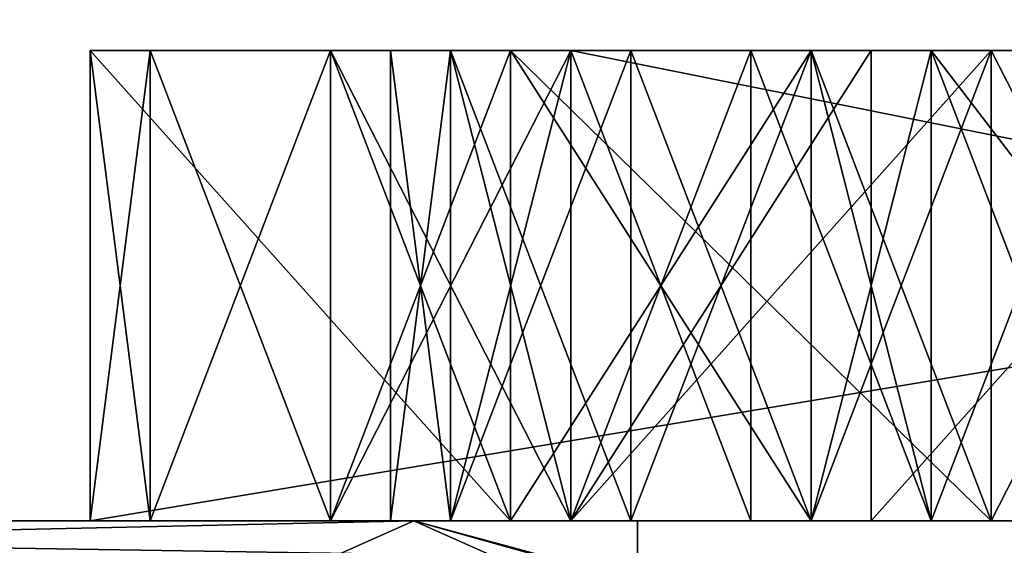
# Model space of a CAD drawing. Header units: millimetres. Extents: x -94 to 254, y 0 to 980.
# Tile 120 of 256: x 14.045 to 15.091, y 865.974 to 866.533. Entities that reach past the tile are written whole.
import ezdxf

# ---------------------------------------------------------------- set-up
doc = ezdxf.new("R2010")
doc.units = ezdxf.units.MM
doc.header["$LTSCALE"] = 65.185185
for name, color, linetype in [('5380', 7, 'CONTINUOUS'), ('5381', 7, 'CONTINUOUS'), ('5383', 7, 'CONTINUOUS'), ('5391', 7, 'CONTINUOUS'), ('5493', 7, 'CONTINUOUS'), ('5494', 7, 'CONTINUOUS'), ('5495', 7, 'CONTINUOUS'), ('5496', 7, 'CONTINUOUS'), ('5497', 7, 'CONTINUOUS'), ('5498', 7, 'CONTINUOUS'), ('5519', 7, 'CONTINUOUS'), ('5520', 7, 'CONTINUOUS'), ('5521', 7, 'CONTINUOUS'), ('5522', 7, 'CONTINUOUS'), ('5523', 7, 'CONTINUOUS'), ('5524', 7, 'CONTINUOUS'), ('5525', 7, 'CONTINUOUS'), ('5526', 7, 'CONTINUOUS'), ('5527', 7, 'CONTINUOUS'), ('5528', 7, 'CONTINUOUS'), ('5529', 7, 'CONTINUOUS'), ('5530', 7, 'CONTINUOUS'), ('5531', 7, 'CONTINUOUS'), ('5550', 7, 'CONTINUOUS'), ('5551', 7, 'CONTINUOUS'), ('5552', 7, 'CONTINUOUS'), ('5553', 7, 'CONTINUOUS'), ('5554', 7, 'CONTINUOUS'), ('5560', 7, 'CONTINUOUS'), ('5561', 7, 'CONTINUOUS'), ('5562', 7, 'CONTINUOUS'), ('5563', 7, 'CONTINUOUS'), ('5564', 7, 'CONTINUOUS'), ('5565', 7, 'CONTINUOUS'), ('5573', 7, 'CONTINUOUS'), ('5574', 7, 'CONTINUOUS'), ('5575', 7, 'CONTINUOUS'), ('5576', 7, 'CONTINUOUS'), ('5577', 7, 'CONTINUOUS'), ('5578', 7, 'CONTINUOUS'), ('5579', 7, 'CONTINUOUS'), ('5580', 7, 'CONTINUOUS'), ('5581', 7, 'CONTINUOUS'), ('5582', 7, 'CONTINUOUS'), ('5583', 7, 'CONTINUOUS'), ('5584', 7, 'CONTINUOUS'), ('5585', 7, 'CONTINUOUS'), ('5586', 7, 'CONTINUOUS'), ('5587', 7, 'CONTINUOUS'), ('5588', 7, 'CONTINUOUS'), ('5589', 7, 'CONTINUOUS'), ('5590', 7, 'CONTINUOUS'), ('5591', 7, 'CONTINUOUS'), ('5592', 7, 'CONTINUOUS'), ('5626', 7, 'CONTINUOUS'), ('5627', 7, 'CONTINUOUS'), ('5628', 7, 'CONTINUOUS'), ('5629', 7, 'CONTINUOUS'), ('5630', 7, 'CONTINUOUS'), ('5631', 7, 'CONTINUOUS'), ('5697', 7, 'CONTINUOUS'), ('5698', 7, 'CONTINUOUS'), ('5707', 7, 'CONTINUOUS'), ('5708', 7, 'CONTINUOUS'), ('5743', 7, 'CONTINUOUS'), ('5757', 7, 'CONTINUOUS'), ('5761', 7, 'CONTINUOUS'), ('5762', 7, 'CONTINUOUS'), ('5764', 7, 'CONTINUOUS'), ('5765', 7, 'CONTINUOUS'), ('5769', 7, 'CONTINUOUS'), ('5771', 7, 'CONTINUOUS'), ('5806', 7, 'CONTINUOUS')]:
    doc.layers.add(name, color=color, linetype=linetype)

msp = doc.modelspace()

# ---------------------------------------------------------------- linework, layer by layer
at = {"layer": '5380', "color": 7, "linetype": 'CONTINUOUS', "true_color": 0xe0f2ff}
for points in [[(32.8307, 867.5, 25), (-0.38, 867.5, 25), (34.3807, 863, 25), (32.8307, 867.5, 25)], [(34.3807, 863, 25), (-0.38, 867.5, 25), (-0.38, 863, 25), (34.3807, 863, 25)]]:
    msp.add_3dface(points, dxfattribs=at)
at = {"layer": '5381', "color": 7, "linetype": 'CONTINUOUS', "true_color": 0xe0f2ff}
for points in [[(-0.38, 867.5, -25), (32.8307, 867.5, -25), (-0.38, 863, -25), (-0.38, 867.5, -25)], [(-0.38, 863, -25), (32.8307, 867.5, -25), (34.3807, 863, -25), (-0.38, 863, -25)]]:
    msp.add_3dface(points, dxfattribs=at)
at = {"layer": '5383', "color": 7, "linetype": 'CONTINUOUS', "true_color": 0xe0f2ff}
msp.add_3dface([(14.4639, 866, 15.9652), (7.5947, 866, 20.2888), (12.2033, 866, 13.7046), (14.4639, 866, 15.9652)], dxfattribs=at)
at = {"layer": '5391', "color": 7, "linetype": 'CONTINUOUS', "true_color": 0xe0f2ff}
for points in [[(7.5947, 866, 20.2888), (14.4639, 866, 15.9652), (12.9859, 865.342, 18.3966), (7.5947, 866, 20.2888)], [(7.5947, 866, -20.2888), (12.9859, 865.342, -18.3966), (14.4639, 866, -15.9652), (7.5947, 866, -20.2888)], [(12.9859, 865.342, 18.3966), (14.4639, 866, 15.9652), (14.7725, 865.9165, 16.2245), (12.9859, 865.342, 18.3966)], [(14.4639, 866, -15.9652), (12.9859, 865.342, -18.3966), (14.7726, 865.9165, -16.2245), (14.4639, 866, -15.9652)]]:
    msp.add_3dface(points, dxfattribs=at)
at = {"layer": '5493', "color": 7, "linetype": 'CONTINUOUS', "true_color": 0xe0f2ff}
for points in [[(17.12, 866.5, -3), (17.12, 866, -3), (14.12, 866, -3), (17.12, 866.5, -3)], [(14.12, 866.5, -3), (17.12, 866.5, -3), (14.12, 866, -3), (14.12, 866.5, -3)]]:
    msp.add_3dface(points, dxfattribs=at)
at = {"layer": '5494', "color": 7, "linetype": 'CONTINUOUS', "true_color": 0xe0f2ff}
for points in [[(14.12, 866.5, -3), (14.12, 866, -3), (14.12, 866.5, -3.375), (14.12, 866.5, -3)], [(14.12, 866.5, -3.375), (14.12, 866, -3), (14.12, 866, -3.375), (14.12, 866.5, -3.375)]]:
    msp.add_3dface(points, dxfattribs=at)
at = {"layer": '5495', "color": 7, "linetype": 'CONTINUOUS', "true_color": 0xe0f2ff}
for points in [[(14.12, 866.5, -3.375), (14.12, 866, -3.375), (14.5668, 866, -3.75), (14.12, 866.5, -3.375)], [(14.5668, 866.5, -3.75), (14.12, 866.5, -3.375), (14.5668, 866, -3.75), (14.5668, 866.5, -3.75)]]:
    msp.add_3dface(points, dxfattribs=at)
at = {"layer": '5496', "color": 7, "linetype": 'CONTINUOUS', "true_color": 0xe0f2ff}
for points in [[(14.5668, 866.5, -3.75), (14.5668, 866, -3.75), (15.0774, 866, -3.75), (14.5668, 866.5, -3.75)], [(15.0774, 866.5, -3.75), (14.5668, 866.5, -3.75), (15.0774, 866, -3.75), (15.0774, 866.5, -3.75)]]:
    msp.add_3dface(points, dxfattribs=at)
at = {"layer": '5497', "color": 7, "linetype": 'CONTINUOUS', "true_color": 0xe0f2ff}
for points in [[(15.0774, 866.5, -3.75), (15.0774, 866, -3.75), (14.6306, 866, -3.375), (15.0774, 866.5, -3.75)], [(14.6306, 866.5, -3.375), (15.0774, 866.5, -3.75), (14.6306, 866, -3.375), (14.6306, 866.5, -3.375)]]:
    msp.add_3dface(points, dxfattribs=at)
at = {"layer": '5498', "color": 7, "linetype": 'CONTINUOUS', "true_color": 0xe0f2ff}
for points in [[(14.6306, 866.5, -3.375), (14.6306, 866, -3.375), (17.12, 866, -3.375), (14.6306, 866.5, -3.375)], [(17.12, 866.5, -3.375), (14.6306, 866.5, -3.375), (17.12, 866, -3.375), (17.12, 866.5, -3.375)]]:
    msp.add_3dface(points, dxfattribs=at)
at = {"layer": '5519', "color": 7, "linetype": 'CONTINUOUS', "true_color": 0xe0f2ff}
for points in [[(15.3328, 866.5, -0.4375), (15.3328, 866, -0.4375), (15.0774, 866.5, -0.3125), (15.3328, 866.5, -0.4375)], [(15.0774, 866.5, -0.3125), (15.3328, 866, -0.4375), (15.0774, 866, -0.3125), (15.0774, 866.5, -0.3125)]]:
    msp.add_3dface(points, dxfattribs=at)
at = {"layer": '5520', "color": 7, "linetype": 'CONTINUOUS', "true_color": 0xe0f2ff}
for points in [[(15.0774, 866.5, -0.3125), (15.0774, 866, -0.3125), (14.886, 866.5, -0.3125), (15.0774, 866.5, -0.3125)], [(14.886, 866.5, -0.3125), (15.0774, 866, -0.3125), (14.886, 866, -0.3125), (14.886, 866.5, -0.3125)]]:
    msp.add_3dface(points, dxfattribs=at)
at = {"layer": '5521', "color": 7, "linetype": 'CONTINUOUS', "true_color": 0xe0f2ff}
for points in [[(14.886, 866.5, -0.3125), (14.886, 866, -0.3125), (14.5668, 866.5, -0.4375), (14.886, 866.5, -0.3125)], [(14.5668, 866.5, -0.4375), (14.886, 866, -0.3125), (14.5668, 866, -0.4375), (14.5668, 866.5, -0.4375)]]:
    msp.add_3dface(points, dxfattribs=at)
at = {"layer": '5522', "color": 7, "linetype": 'CONTINUOUS', "true_color": 0xe0f2ff}
for points in [[(14.5668, 866.5, -0.4375), (14.5668, 866, -0.4375), (14.3753, 866.5, -0.625), (14.5668, 866.5, -0.4375)], [(14.3753, 866.5, -0.625), (14.5668, 866, -0.4375), (14.3753, 866, -0.625), (14.3753, 866.5, -0.625)]]:
    msp.add_3dface(points, dxfattribs=at)
at = {"layer": '5523', "color": 7, "linetype": 'CONTINUOUS', "true_color": 0xe0f2ff}
for points in [[(14.3753, 866.5, -0.625), (14.3753, 866, -0.625), (14.1838, 866.5, -0.9375), (14.3753, 866.5, -0.625)], [(14.1838, 866.5, -0.9375), (14.3753, 866, -0.625), (14.1838, 866, -0.9375), (14.1838, 866.5, -0.9375)]]:
    msp.add_3dface(points, dxfattribs=at)
at = {"layer": '5524', "color": 7, "linetype": 'CONTINUOUS', "true_color": 0xe0f2ff}
for points in [[(14.1838, 866.5, -0.9375), (14.1838, 866, -0.9375), (14.12, 866.5, -1.25), (14.1838, 866.5, -0.9375)], [(14.12, 866.5, -1.25), (14.1838, 866, -0.9375), (14.12, 866, -1.25), (14.12, 866.5, -1.25)]]:
    msp.add_3dface(points, dxfattribs=at)
at = {"layer": '5525', "color": 7, "linetype": 'CONTINUOUS', "true_color": 0xe0f2ff}
for points in [[(14.12, 866.5, -1.25), (14.12, 866, -1.25), (14.12, 866.5, -1.5), (14.12, 866.5, -1.25)], [(14.12, 866.5, -1.5), (14.12, 866, -1.25), (14.12, 866, -1.5), (14.12, 866.5, -1.5)]]:
    msp.add_3dface(points, dxfattribs=at)
at = {"layer": '5526', "color": 7, "linetype": 'CONTINUOUS', "true_color": 0xe0f2ff}
for points in [[(14.12, 866.5, -1.5), (14.12, 866, -1.5), (14.1838, 866.5, -1.8125), (14.12, 866.5, -1.5)], [(14.1838, 866.5, -1.8125), (14.12, 866, -1.5), (14.1838, 866, -1.8125), (14.1838, 866.5, -1.8125)]]:
    msp.add_3dface(points, dxfattribs=at)
at = {"layer": '5527', "color": 7, "linetype": 'CONTINUOUS', "true_color": 0xe0f2ff}
for points in [[(14.1838, 866.5, -1.8125), (14.1838, 866, -1.8125), (14.3753, 866.5, -2.125), (14.1838, 866.5, -1.8125)], [(14.3753, 866.5, -2.125), (14.1838, 866, -1.8125), (14.3753, 866, -2.125), (14.3753, 866.5, -2.125)]]:
    msp.add_3dface(points, dxfattribs=at)
at = {"layer": '5528', "color": 7, "linetype": 'CONTINUOUS', "true_color": 0xe0f2ff}
for points in [[(14.3753, 866.5, -2.125), (14.3753, 866, -2.125), (14.5668, 866.5, -2.3125), (14.3753, 866.5, -2.125)], [(14.5668, 866.5, -2.3125), (14.3753, 866, -2.125), (14.5668, 866, -2.3125), (14.5668, 866.5, -2.3125)]]:
    msp.add_3dface(points, dxfattribs=at)
at = {"layer": '5529', "color": 7, "linetype": 'CONTINUOUS', "true_color": 0xe0f2ff}
for points in [[(14.5668, 866.5, -2.3125), (14.5668, 866, -2.3125), (14.886, 866.5, -2.4375), (14.5668, 866.5, -2.3125)], [(14.886, 866.5, -2.4375), (14.5668, 866, -2.3125), (14.886, 866, -2.4375), (14.886, 866.5, -2.4375)]]:
    msp.add_3dface(points, dxfattribs=at)
at = {"layer": '5530', "color": 7, "linetype": 'CONTINUOUS', "true_color": 0xe0f2ff}
for points in [[(14.886, 866.5, -2.4375), (14.886, 866, -2.4375), (15.0774, 866.5, -2.4375), (14.886, 866.5, -2.4375)], [(15.0774, 866.5, -2.4375), (14.886, 866, -2.4375), (15.0774, 866, -2.4375), (15.0774, 866.5, -2.4375)]]:
    msp.add_3dface(points, dxfattribs=at)
at = {"layer": '5531', "color": 7, "linetype": 'CONTINUOUS', "true_color": 0xe0f2ff}
for points in [[(15.0774, 866.5, -2.4375), (15.0774, 866, -2.4375), (15.3328, 866.5, -2.3125), (15.0774, 866.5, -2.4375)], [(15.3328, 866.5, -2.3125), (15.0774, 866, -2.4375), (15.3328, 866, -2.3125), (15.3328, 866.5, -2.3125)]]:
    msp.add_3dface(points, dxfattribs=at)
at = {"layer": '5550', "color": 7, "linetype": 'CONTINUOUS', "true_color": 0xe0f2ff}
for points in [[(14.4391, 866.5, -1.25), (14.4391, 866, -1.25), (14.503, 866.5, -1), (14.4391, 866.5, -1.25)], [(14.503, 866.5, -1), (14.4391, 866, -1.25), (14.503, 866, -1), (14.503, 866.5, -1)]]:
    msp.add_3dface(points, dxfattribs=at)
at = {"layer": '5551', "color": 7, "linetype": 'CONTINUOUS', "true_color": 0xe0f2ff}
for points in [[(14.503, 866.5, -1), (14.503, 866, -1), (14.6945, 866.5, -0.75), (14.503, 866.5, -1)], [(14.6945, 866.5, -0.75), (14.503, 866, -1), (14.6945, 866, -0.75), (14.6945, 866.5, -0.75)]]:
    msp.add_3dface(points, dxfattribs=at)
at = {"layer": '5552', "color": 7, "linetype": 'CONTINUOUS', "true_color": 0xe0f2ff}
for points in [[(14.6945, 866.5, -0.75), (14.6945, 866, -0.75), (14.886, 866.5, -0.625), (14.6945, 866.5, -0.75)], [(14.886, 866.5, -0.625), (14.6945, 866, -0.75), (14.886, 866, -0.625), (14.886, 866.5, -0.625)]]:
    msp.add_3dface(points, dxfattribs=at)
at = {"layer": '5553', "color": 7, "linetype": 'CONTINUOUS', "true_color": 0xe0f2ff}
for points in [[(14.886, 866.5, -0.625), (14.886, 866, -0.625), (15.0136, 866.5, -0.625), (14.886, 866.5, -0.625)], [(15.0136, 866.5, -0.625), (14.886, 866, -0.625), (15.0136, 866, -0.625), (15.0136, 866.5, -0.625)]]:
    msp.add_3dface(points, dxfattribs=at)
at = {"layer": '5554', "color": 7, "linetype": 'CONTINUOUS', "true_color": 0xe0f2ff}
for points in [[(15.0136, 866.5, -0.625), (15.0136, 866, -0.625), (15.2051, 866.5, -0.75), (15.0136, 866.5, -0.625)], [(15.2051, 866.5, -0.75), (15.0136, 866, -0.625), (15.2051, 866, -0.75), (15.2051, 866.5, -0.75)]]:
    msp.add_3dface(points, dxfattribs=at)
at = {"layer": '5560', "color": 7, "linetype": 'CONTINUOUS', "true_color": 0xe0f2ff}
for points in [[(15.2051, 866.5, -2), (15.2051, 866, -2), (15.0136, 866.5, -2.125), (15.2051, 866.5, -2)], [(15.0136, 866.5, -2.125), (15.2051, 866, -2), (15.0136, 866, -2.125), (15.0136, 866.5, -2.125)]]:
    msp.add_3dface(points, dxfattribs=at)
at = {"layer": '5561', "color": 7, "linetype": 'CONTINUOUS', "true_color": 0xe0f2ff}
for points in [[(15.0136, 866.5, -2.125), (15.0136, 866, -2.125), (14.886, 866.5, -2.125), (15.0136, 866.5, -2.125)], [(14.886, 866.5, -2.125), (15.0136, 866, -2.125), (14.886, 866, -2.125), (14.886, 866.5, -2.125)]]:
    msp.add_3dface(points, dxfattribs=at)
at = {"layer": '5562', "color": 7, "linetype": 'CONTINUOUS', "true_color": 0xe0f2ff}
for points in [[(14.886, 866.5, -2.125), (14.886, 866, -2.125), (14.6945, 866.5, -2), (14.886, 866.5, -2.125)], [(14.6945, 866.5, -2), (14.886, 866, -2.125), (14.6945, 866, -2), (14.6945, 866.5, -2)]]:
    msp.add_3dface(points, dxfattribs=at)
at = {"layer": '5563', "color": 7, "linetype": 'CONTINUOUS', "true_color": 0xe0f2ff}
for points in [[(14.6945, 866.5, -2), (14.6945, 866, -2), (14.503, 866.5, -1.75), (14.6945, 866.5, -2)], [(14.503, 866.5, -1.75), (14.6945, 866, -2), (14.503, 866, -1.75), (14.503, 866.5, -1.75)]]:
    msp.add_3dface(points, dxfattribs=at)
at = {"layer": '5564', "color": 7, "linetype": 'CONTINUOUS', "true_color": 0xe0f2ff}
for points in [[(14.503, 866.5, -1.75), (14.503, 866, -1.75), (14.4391, 866.5, -1.5), (14.503, 866.5, -1.75)], [(14.4391, 866.5, -1.5), (14.503, 866, -1.75), (14.4391, 866, -1.5), (14.4391, 866.5, -1.5)]]:
    msp.add_3dface(points, dxfattribs=at)
at = {"layer": '5565', "color": 7, "linetype": 'CONTINUOUS', "true_color": 0xe0f2ff}
for points in [[(14.4391, 866, -1.25), (14.4391, 866.5, -1.25), (14.4391, 866, -1.5), (14.4391, 866, -1.25)], [(14.4391, 866.5, -1.25), (14.4391, 866.5, -1.5), (14.4391, 866, -1.5), (14.4391, 866.5, -1.25)]]:
    msp.add_3dface(points, dxfattribs=at)
at = {"layer": '5573', "color": 7, "linetype": 'CONTINUOUS', "true_color": 0xe0f2ff}
for points in [[(15.3966, 866.5, 0.5625), (15.3966, 866, 0.5625), (15.0136, 866.5, 0.625), (15.3966, 866.5, 0.5625)], [(15.0136, 866.5, 0.625), (15.3966, 866, 0.5625), (15.0136, 866, 0.625), (15.0136, 866.5, 0.625)]]:
    msp.add_3dface(points, dxfattribs=at)
at = {"layer": '5574', "color": 7, "linetype": 'CONTINUOUS', "true_color": 0xe0f2ff}
for points in [[(15.0136, 866.5, 0.625), (15.0136, 866, 0.625), (14.8221, 866.5, 0.6875), (15.0136, 866.5, 0.625)], [(14.8221, 866.5, 0.6875), (15.0136, 866, 0.625), (14.8221, 866, 0.6875), (14.8221, 866.5, 0.6875)]]:
    msp.add_3dface(points, dxfattribs=at)
at = {"layer": '5575', "color": 7, "linetype": 'CONTINUOUS', "true_color": 0xe0f2ff}
for points in [[(14.8221, 866.5, 0.6875), (14.8221, 866, 0.6875), (14.6306, 866.5, 0.8125), (14.8221, 866.5, 0.6875)], [(14.6306, 866.5, 0.8125), (14.8221, 866, 0.6875), (14.6306, 866, 0.8125), (14.6306, 866.5, 0.8125)]]:
    msp.add_3dface(points, dxfattribs=at)
at = {"layer": '5576', "color": 7, "linetype": 'CONTINUOUS', "true_color": 0xe0f2ff}
for points in [[(14.6306, 866.5, 0.8125), (14.6306, 866, 0.8125), (14.503, 866.5, 1), (14.6306, 866.5, 0.8125)], [(14.503, 866.5, 1), (14.6306, 866, 0.8125), (14.503, 866, 1), (14.503, 866.5, 1)]]:
    msp.add_3dface(points, dxfattribs=at)
at = {"layer": '5577', "color": 7, "linetype": 'CONTINUOUS', "true_color": 0xe0f2ff}
for points in [[(14.503, 866.5, 1), (14.503, 866, 1), (14.4391, 866.5, 1.1875), (14.503, 866.5, 1)], [(14.4391, 866.5, 1.1875), (14.503, 866, 1), (14.4391, 866, 1.1875), (14.4391, 866.5, 1.1875)]]:
    msp.add_3dface(points, dxfattribs=at)
at = {"layer": '5578', "color": 7, "linetype": 'CONTINUOUS', "true_color": 0xe0f2ff}
for points in [[(14.4391, 866.5, 1.1875), (14.4391, 866, 1.1875), (14.4391, 866.5, 1.5625), (14.4391, 866.5, 1.1875)], [(14.4391, 866.5, 1.5625), (14.4391, 866, 1.1875), (14.4391, 866, 1.5625), (14.4391, 866.5, 1.5625)]]:
    msp.add_3dface(points, dxfattribs=at)
at = {"layer": '5579', "color": 7, "linetype": 'CONTINUOUS', "true_color": 0xe0f2ff}
for points in [[(14.4391, 866.5, 1.5625), (14.4391, 866, 1.5625), (14.503, 866.5, 1.75), (14.4391, 866.5, 1.5625)], [(14.503, 866.5, 1.75), (14.4391, 866, 1.5625), (14.503, 866, 1.75), (14.503, 866.5, 1.75)]]:
    msp.add_3dface(points, dxfattribs=at)
at = {"layer": '5580', "color": 7, "linetype": 'CONTINUOUS', "true_color": 0xe0f2ff}
for points in [[(14.503, 866.5, 1.75), (14.503, 866, 1.75), (14.6306, 866.5, 1.9375), (14.503, 866.5, 1.75)], [(14.6306, 866.5, 1.9375), (14.503, 866, 1.75), (14.6306, 866, 1.9375), (14.6306, 866.5, 1.9375)]]:
    msp.add_3dface(points, dxfattribs=at)
at = {"layer": '5581', "color": 7, "linetype": 'CONTINUOUS', "true_color": 0xe0f2ff}
for points in [[(14.6306, 866.5, 1.9375), (14.6306, 866, 1.9375), (14.8221, 866.5, 2.0625), (14.6306, 866.5, 1.9375)], [(14.8221, 866.5, 2.0625), (14.6306, 866, 1.9375), (14.8221, 866, 2.0625), (14.8221, 866.5, 2.0625)]]:
    msp.add_3dface(points, dxfattribs=at)
at = {"layer": '5582', "color": 7, "linetype": 'CONTINUOUS', "true_color": 0xe0f2ff}
for points in [[(14.8221, 866.5, 2.0625), (14.8221, 866, 2.0625), (14.8221, 866.5, 2.375), (14.8221, 866.5, 2.0625)], [(14.8221, 866.5, 2.375), (14.8221, 866, 2.0625), (14.8221, 866, 2.375), (14.8221, 866.5, 2.375)]]:
    msp.add_3dface(points, dxfattribs=at)
at = {"layer": '5583', "color": 7, "linetype": 'CONTINUOUS', "true_color": 0xe0f2ff}
for points in [[(14.8221, 866.5, 2.375), (14.8221, 866, 2.375), (14.6306, 866.5, 2.3125), (14.8221, 866.5, 2.375)], [(14.6306, 866.5, 2.3125), (14.8221, 866, 2.375), (14.6306, 866, 2.3125), (14.6306, 866.5, 2.3125)]]:
    msp.add_3dface(points, dxfattribs=at)
at = {"layer": '5584', "color": 7, "linetype": 'CONTINUOUS', "true_color": 0xe0f2ff}
for points in [[(14.6306, 866.5, 2.3125), (14.6306, 866, 2.3125), (14.3753, 866.5, 2.125), (14.6306, 866.5, 2.3125)], [(14.3753, 866.5, 2.125), (14.6306, 866, 2.3125), (14.3753, 866, 2.125), (14.3753, 866.5, 2.125)]]:
    msp.add_3dface(points, dxfattribs=at)
at = {"layer": '5585', "color": 7, "linetype": 'CONTINUOUS', "true_color": 0xe0f2ff}
for points in [[(14.3753, 866.5, 2.125), (14.3753, 866, 2.125), (14.1838, 866.5, 1.8125), (14.3753, 866.5, 2.125)], [(14.1838, 866.5, 1.8125), (14.3753, 866, 2.125), (14.1838, 866, 1.8125), (14.1838, 866.5, 1.8125)]]:
    msp.add_3dface(points, dxfattribs=at)
at = {"layer": '5586', "color": 7, "linetype": 'CONTINUOUS', "true_color": 0xe0f2ff}
for points in [[(14.1838, 866.5, 1.8125), (14.1838, 866, 1.8125), (14.12, 866.5, 1.5), (14.1838, 866.5, 1.8125)], [(14.12, 866.5, 1.5), (14.1838, 866, 1.8125), (14.12, 866, 1.5), (14.12, 866.5, 1.5)]]:
    msp.add_3dface(points, dxfattribs=at)
at = {"layer": '5587', "color": 7, "linetype": 'CONTINUOUS', "true_color": 0xe0f2ff}
for points in [[(14.12, 866.5, 1.5), (14.12, 866, 1.5), (14.12, 866.5, 1.25), (14.12, 866.5, 1.5)], [(14.12, 866.5, 1.25), (14.12, 866, 1.5), (14.12, 866, 1.25), (14.12, 866.5, 1.25)]]:
    msp.add_3dface(points, dxfattribs=at)
at = {"layer": '5588', "color": 7, "linetype": 'CONTINUOUS', "true_color": 0xe0f2ff}
for points in [[(14.12, 866.5, 1.25), (14.12, 866, 1.25), (14.1838, 866.5, 0.9375), (14.12, 866.5, 1.25)], [(14.1838, 866.5, 0.9375), (14.12, 866, 1.25), (14.1838, 866, 0.9375), (14.1838, 866.5, 0.9375)]]:
    msp.add_3dface(points, dxfattribs=at)
at = {"layer": '5589', "color": 7, "linetype": 'CONTINUOUS', "true_color": 0xe0f2ff}
for points in [[(14.1838, 866.5, 0.9375), (14.1838, 866, 0.9375), (14.3753, 866.5, 0.625), (14.1838, 866.5, 0.9375)], [(14.3753, 866.5, 0.625), (14.1838, 866, 0.9375), (14.3753, 866, 0.625), (14.3753, 866.5, 0.625)]]:
    msp.add_3dface(points, dxfattribs=at)
at = {"layer": '5590', "color": 7, "linetype": 'CONTINUOUS', "true_color": 0xe0f2ff}
for points in [[(14.3753, 866.5, 0.625), (14.3753, 866, 0.625), (14.6306, 866.5, 0.4375), (14.3753, 866.5, 0.625)], [(14.6306, 866.5, 0.4375), (14.3753, 866, 0.625), (14.6306, 866, 0.4375), (14.6306, 866.5, 0.4375)]]:
    msp.add_3dface(points, dxfattribs=at)
at = {"layer": '5591', "color": 7, "linetype": 'CONTINUOUS', "true_color": 0xe0f2ff}
for points in [[(14.6306, 866.5, 0.4375), (14.6306, 866, 0.4375), (14.9498, 866.5, 0.3125), (14.6306, 866.5, 0.4375)], [(14.9498, 866.5, 0.3125), (14.6306, 866, 0.4375), (14.9498, 866, 0.3125), (14.9498, 866.5, 0.3125)]]:
    msp.add_3dface(points, dxfattribs=at)
at = {"layer": '5592', "color": 7, "linetype": 'CONTINUOUS', "true_color": 0xe0f2ff}
for points in [[(14.9498, 866.5, 0.3125), (14.9498, 866, 0.3125), (15.3966, 866.5, 0.25), (14.9498, 866.5, 0.3125)], [(15.3966, 866.5, 0.25), (14.9498, 866, 0.3125), (15.3966, 866, 0.25), (15.3966, 866.5, 0.25)]]:
    msp.add_3dface(points, dxfattribs=at)
at = {"layer": '5626', "color": 7, "linetype": 'CONTINUOUS', "true_color": 0xe0f2ff}
for points in [[(17.12, 866.5, 3.75), (17.12, 866, 3.75), (14.12, 866, 3.75), (17.12, 866.5, 3.75)], [(14.12, 866.5, 3.75), (17.12, 866.5, 3.75), (14.12, 866, 3.75), (14.12, 866.5, 3.75)]]:
    msp.add_3dface(points, dxfattribs=at)
at = {"layer": '5627', "color": 7, "linetype": 'CONTINUOUS', "true_color": 0xe0f2ff}
for points in [[(14.12, 866.5, 3.75), (14.12, 866, 3.75), (14.12, 866.5, 3.375), (14.12, 866.5, 3.75)], [(14.12, 866.5, 3.375), (14.12, 866, 3.75), (14.12, 866, 3.375), (14.12, 866.5, 3.375)]]:
    msp.add_3dface(points, dxfattribs=at)
at = {"layer": '5628', "color": 7, "linetype": 'CONTINUOUS', "true_color": 0xe0f2ff}
for points in [[(14.12, 866.5, 3.375), (14.12, 866, 3.375), (14.5668, 866, 3), (14.12, 866.5, 3.375)], [(14.5668, 866.5, 3), (14.12, 866.5, 3.375), (14.5668, 866, 3), (14.5668, 866.5, 3)]]:
    msp.add_3dface(points, dxfattribs=at)
at = {"layer": '5629', "color": 7, "linetype": 'CONTINUOUS', "true_color": 0xe0f2ff}
for points in [[(14.5668, 866.5, 3), (14.5668, 866, 3), (15.0774, 866, 3), (14.5668, 866.5, 3)], [(15.0774, 866.5, 3), (14.5668, 866.5, 3), (15.0774, 866, 3), (15.0774, 866.5, 3)]]:
    msp.add_3dface(points, dxfattribs=at)
at = {"layer": '5630', "color": 7, "linetype": 'CONTINUOUS', "true_color": 0xe0f2ff}
for points in [[(15.0774, 866.5, 3), (15.0774, 866, 3), (14.6306, 866, 3.375), (15.0774, 866.5, 3)], [(14.6306, 866.5, 3.375), (15.0774, 866.5, 3), (14.6306, 866, 3.375), (14.6306, 866.5, 3.375)]]:
    msp.add_3dface(points, dxfattribs=at)
at = {"layer": '5631', "color": 7, "linetype": 'CONTINUOUS', "true_color": 0xe0f2ff}
for points in [[(14.6306, 866.5, 3.375), (14.6306, 866, 3.375), (17.12, 866, 3.375), (14.6306, 866.5, 3.375)], [(17.12, 866.5, 3.375), (14.6306, 866.5, 3.375), (17.12, 866, 3.375), (17.12, 866.5, 3.375)]]:
    msp.add_3dface(points, dxfattribs=at)
at = {"layer": '5697', "color": 7, "linetype": 'CONTINUOUS', "true_color": 0xe0f2ff}
for points in [[(12.2033, 866, -13.7046), (14.4639, 866, -15.9652), (14.5992, 865.9619, -15.8299), (12.2033, 866, -13.7046)], [(12.569, 865.9581, -13.787), (12.2033, 866, -13.7046), (14.5992, 865.9619, -15.8299), (12.569, 865.9581, -13.787)]]:
    msp.add_3dface(points, dxfattribs=at)
at = {"layer": '5698', "color": 7, "linetype": 'CONTINUOUS', "true_color": 0xe0f2ff}
msp.add_3dface([(14.4639, 866, -15.9652), (14.7726, 865.9165, -16.2245), (14.5992, 865.9619, -15.8299), (14.4639, 866, -15.9652)], dxfattribs=at)
at = {"layer": '5707', "color": 7, "linetype": 'CONTINUOUS', "true_color": 0xe0f2ff}
for points in [[(14.7725, 865.9165, 16.2245), (14.4639, 866, 15.9652), (14.8952, 865.8078, 15.8319), (14.7725, 865.9165, 16.2245)], [(14.8952, 865.8078, 15.8319), (14.4639, 866, 15.9652), (14.5992, 865.9619, 15.8299), (14.8952, 865.8078, 15.8319)]]:
    msp.add_3dface(points, dxfattribs=at)
at = {"layer": '5708', "color": 7, "linetype": 'CONTINUOUS', "true_color": 0xe0f2ff}
for points in [[(14.4639, 866, 15.9652), (12.2033, 866, 13.7046), (12.569, 865.9581, 13.787), (14.4639, 866, 15.9652)], [(14.5992, 865.9619, 15.8299), (14.4639, 866, 15.9652), (12.569, 865.9581, 13.787), (14.5992, 865.9619, 15.8299)]]:
    msp.add_3dface(points, dxfattribs=at)
at = {"layer": '5743', "color": 7, "linetype": 'CONTINUOUS', "true_color": 0xe0f2ff}
for points in [[(14.7015, 865.5, 9.5459), (12.5608, 865.5381, 8.8417), (13.6641, 866, 8.9228), (14.7015, 865.5, 9.5459)], [(14.7015, 866, 9.5459), (14.7015, 865.5, 9.5459), (13.6641, 866, 8.9228), (14.7015, 866, 9.5459)], [(15.3246, 866, 10.5833), (15.407, 865.9581, 10.949), (14.7015, 865.5, 9.5459), (15.3246, 866, 10.5833)], [(15.3246, 866, 10.5833), (14.7015, 865.5, 9.5459), (14.7015, 866, 9.5459), (15.3246, 866, 10.5833)]]:
    msp.add_3dface(points, dxfattribs=at)
at = {"layer": '5757', "color": 7, "linetype": 'CONTINUOUS', "true_color": 0xe0f2ff}
for points in [[(10.3829, 866, -5.6416), (17.12, 866, -3.375), (10.5097, 866, -5.077), (10.3829, 866, -5.6416)], [(17.12, 866, -3.375), (10.3829, 866, -5.6416), (13.6641, 866, -8.9228), (17.12, 866, -3.375)], [(10.3829, 866, 5.6416), (10.5097, 866, 5.077), (14.7015, 866, 9.5459), (10.3829, 866, 5.6416)], [(10.3829, 866, 5.6416), (14.7015, 866, 9.5459), (13.6641, 866, 8.9228), (10.3829, 866, 5.6416)], [(17.12, 866, -3.375), (15.0774, 866, -3.75), (10.5097, 866, -5.077), (17.12, 866, -3.375)], [(15.0774, 866, -3.75), (10.5522, 866, -4.5), (10.5097, 866, -5.077), (15.0774, 866, -3.75)], [(10.5097, 866, 5.077), (10.5522, 866, 4.5), (14.7015, 866, 9.5459), (10.5097, 866, 5.077)], [(14.12, 866, 3.75), (17.3813, 866, 12.6399), (10.5522, 866, 4.5), (14.12, 866, 3.75)], [(10.5522, 866, 4.5), (17.3813, 866, 12.6399), (14.7015, 866, 9.5459), (10.5522, 866, 4.5)], [(14.12, 866, -3.375), (14.12, 866, -3), (10.5522, 866, -4.5), (14.12, 866, -3.375)], [(14.12, 866, -3), (15.0774, 866, -2.4375), (10.5522, 866, -4.5), (14.12, 866, -3)], [(14.5668, 866, -3.75), (14.12, 866, -3.375), (10.5522, 866, -4.5), (14.5668, 866, -3.75)], [(15.0774, 866, -3.75), (14.5668, 866, -3.75), (10.5522, 866, -4.5), (15.0774, 866, -3.75)], [(14.1838, 866, -0.9375), (14.3753, 866, -0.625), (10.5522, 866, -4.5), (14.1838, 866, -0.9375)], [(14.3753, 866, -0.625), (14.9498, 866, 0.3125), (10.5522, 866, -4.5), (14.3753, 866, -0.625)], [(14.12, 866, -1.25), (14.1838, 866, -0.9375), (10.5522, 866, -4.5), (14.12, 866, -1.25)], [(14.12, 866, -1.5), (14.12, 866, -1.25), (10.5522, 866, -4.5), (14.12, 866, -1.5)], [(14.1838, 866, -1.8125), (14.12, 866, -1.5), (10.5522, 866, -4.5), (14.1838, 866, -1.8125)], [(14.3753, 866, -2.125), (14.1838, 866, -1.8125), (10.5522, 866, -4.5), (14.3753, 866, -2.125)], [(14.5668, 866, -2.3125), (14.3753, 866, -2.125), (10.5522, 866, -4.5), (14.5668, 866, -2.3125)], [(14.886, 866, -2.4375), (14.5668, 866, -2.3125), (10.5522, 866, -4.5), (14.886, 866, -2.4375)], [(15.0774, 866, -2.4375), (14.886, 866, -2.4375), (10.5522, 866, -4.5), (15.0774, 866, -2.4375)], [(14.12, 866, 1.5), (14.1838, 866, 1.8125), (10.5522, 866, -4.5), (14.12, 866, 1.5)], [(14.1838, 866, 1.8125), (14.5668, 866, 3), (10.5522, 866, -4.5), (14.1838, 866, 1.8125)], [(14.12, 866, 1.25), (14.12, 866, 1.5), (10.5522, 866, -4.5), (14.12, 866, 1.25)], [(14.1838, 866, 0.9375), (14.12, 866, 1.25), (10.5522, 866, -4.5), (14.1838, 866, 0.9375)], [(14.3753, 866, 0.625), (14.1838, 866, 0.9375), (10.5522, 866, -4.5), (14.3753, 866, 0.625)], [(14.6306, 866, 0.4375), (14.3753, 866, 0.625), (10.5522, 866, -4.5), (14.6306, 866, 0.4375)], [(14.9498, 866, 0.3125), (14.6306, 866, 0.4375), (10.5522, 866, -4.5), (14.9498, 866, 0.3125)], [(14.12, 866, 3.375), (14.12, 866, 3.75), (10.5522, 866, -4.5), (14.12, 866, 3.375)], [(10.5522, 866, -4.5), (14.12, 866, 3.75), (10.5522, 866, 4.5), (10.5522, 866, -4.5)], [(14.5668, 866, 3), (14.12, 866, 3.375), (10.5522, 866, -4.5), (14.5668, 866, 3)], [(21.4198, 866, 0), (17.12, 866, -3.375), (13.6641, 866, -8.9228), (21.4198, 866, 0)], [(14.7015, 866, -9.5459), (21.4198, 866, 0), (13.6641, 866, -8.9228), (14.7015, 866, -9.5459)], [(17.12, 866, 3.75), (17.3813, 866, 12.6399), (14.12, 866, 3.75), (17.12, 866, 3.75)], [(14.12, 866, -3), (17.12, 866, -3), (16.354, 866, -2.5), (14.12, 866, -3)], [(16.1626, 866, -2.5), (14.12, 866, -3), (16.354, 866, -2.5), (16.1626, 866, -2.5)], [(14.12, 866, -3), (16.1626, 866, -2.5), (15.0774, 866, -2.4375), (14.12, 866, -3)], [(14.1838, 866, 1.8125), (14.3753, 866, 2.125), (14.5668, 866, 3), (14.1838, 866, 1.8125)], [(14.3753, 866, -0.625), (14.5668, 866, -0.4375), (14.9498, 866, 0.3125), (14.3753, 866, -0.625)], [(14.3753, 866, 2.125), (14.6306, 866, 2.3125), (15.0774, 866, 3), (14.3753, 866, 2.125)], [(14.5668, 866, 3), (14.3753, 866, 2.125), (15.0774, 866, 3), (14.5668, 866, 3)], [(15.2051, 866, 1.5625), (15.2689, 866, 1.875), (14.4391, 866, 1.5625), (15.2051, 866, 1.5625)], [(14.4391, 866, 1.5625), (15.2689, 866, 1.875), (14.503, 866, 1.75), (14.4391, 866, 1.5625)], [(15.2051, 866, 1.25), (15.2051, 866, 1.5625), (14.4391, 866, 1.1875), (15.2051, 866, 1.25)], [(14.4391, 866, 1.1875), (15.2051, 866, 1.5625), (14.4391, 866, 1.5625), (14.4391, 866, 1.1875)], [(14.503, 866, 1), (15.2051, 866, 1.25), (14.4391, 866, 1.1875), (14.503, 866, 1)], [(14.503, 866, 1.75), (15.2689, 866, 1.875), (14.6306, 866, 1.9375), (14.503, 866, 1.75)], [(15.2689, 866, 0.9375), (15.2051, 866, 1.25), (14.503, 866, 1), (15.2689, 866, 0.9375)], [(14.6306, 866, 0.8125), (15.2689, 866, 0.9375), (14.503, 866, 1), (14.6306, 866, 0.8125)], [(14.5668, 866, -0.4375), (14.886, 866, -0.3125), (15.8434, 866, 0.25), (14.5668, 866, -0.4375)], [(14.9498, 866, 0.3125), (14.5668, 866, -0.4375), (15.3966, 866, 0.25), (14.9498, 866, 0.3125)], [(15.3966, 866, 0.25), (14.5668, 866, -0.4375), (15.8434, 866, 0.25), (15.3966, 866, 0.25)], [(14.6306, 866, -3.375), (15.0774, 866, -3.75), (17.12, 866, -3.375), (14.6306, 866, -3.375)], [(15.2689, 866, 1.875), (15.4604, 866, 2.1875), (14.6306, 866, 1.9375), (15.2689, 866, 1.875)], [(14.6306, 866, 1.9375), (15.4604, 866, 2.1875), (14.8221, 866, 2.0625), (14.6306, 866, 1.9375)], [(14.8221, 866, 0.6875), (15.2689, 866, 0.9375), (14.6306, 866, 0.8125), (14.8221, 866, 0.6875)], [(14.6306, 866, 2.3125), (14.8221, 866, 2.375), (15.0774, 866, 3), (14.6306, 866, 2.3125)], [(14.6306, 866, 3.375), (15.0774, 866, 3), (17.12, 866, 3.375), (14.6306, 866, 3.375)], [(15.3246, 866, -10.5833), (21.4198, 866, 0), (14.7015, 866, -9.5459), (15.3246, 866, -10.5833)], [(17.3813, 866, 12.6399), (15.3246, 866, 10.5833), (14.7015, 866, 9.5459), (17.3813, 866, 12.6399)], [(15.4604, 866, 2.1875), (15.6519, 866, 2.375), (14.8221, 866, 2.0625), (15.4604, 866, 2.1875)], [(14.8221, 866, 2.0625), (15.6519, 866, 2.375), (14.8221, 866, 2.375), (14.8221, 866, 2.0625)], [(14.8221, 866, 2.375), (15.6519, 866, 2.375), (15.9711, 866, 2.5), (14.8221, 866, 2.375)], [(15.0136, 866, 0.625), (15.2689, 866, 0.9375), (14.8221, 866, 0.6875), (15.0136, 866, 0.625)], [(14.8221, 866, 2.375), (15.9711, 866, 2.5), (15.0774, 866, 3), (14.8221, 866, 2.375)], [(15.0774, 866, -0.3125), (16.1626, 866, -0.25), (14.886, 866, -0.3125), (15.0774, 866, -0.3125)], [(14.886, 866, -0.3125), (16.1626, 866, -0.25), (15.8434, 866, 0.25), (14.886, 866, -0.3125)], [(15.3966, 866, 0.5625), (15.2689, 866, 0.9375), (15.0136, 866, 0.625), (15.3966, 866, 0.5625)], [(16.1626, 866, -2.5), (15.8434, 866, -2.375), (15.0774, 866, -2.4375), (16.1626, 866, -2.5)], [(15.0774, 866, -2.4375), (15.8434, 866, -2.375), (15.3328, 866, -2.3125), (15.0774, 866, -2.4375)], [(15.8434, 866, -0.375), (16.1626, 866, -0.25), (15.0774, 866, -0.3125), (15.8434, 866, -0.375)], [(15.3328, 866, -0.4375), (15.8434, 866, -0.375), (15.0774, 866, -0.3125), (15.3328, 866, -0.4375)], [(15.0774, 866, 3), (15.9711, 866, 2.5), (17.12, 866, 3.375), (15.0774, 866, 3)]]:
    msp.add_3dface(points, dxfattribs=at)
at = {"layer": '5761', "color": 7, "linetype": 'CONTINUOUS', "true_color": 0xe0f2ff}
for points in [[(14.503, 866, -1), (14.4391, 866, -1.25), (15.3966, 866, -1), (14.503, 866, -1)], [(15.3966, 866, -1), (14.4391, 866, -1.25), (15.4604, 866, -1.25), (15.3966, 866, -1)], [(15.4604, 866, -1.25), (14.4391, 866, -1.25), (14.4391, 866, -1.5), (15.4604, 866, -1.25)], [(15.4604, 866, -1.5), (15.4604, 866, -1.25), (14.4391, 866, -1.5), (15.4604, 866, -1.5)], [(14.503, 866, -1.75), (15.4604, 866, -1.5), (14.4391, 866, -1.5), (14.503, 866, -1.75)], [(14.6945, 866, -0.75), (14.503, 866, -1), (15.2051, 866, -0.75), (14.6945, 866, -0.75)], [(15.2051, 866, -0.75), (14.503, 866, -1), (15.3966, 866, -1), (15.2051, 866, -0.75)], [(15.3966, 866, -1.75), (15.4604, 866, -1.5), (14.503, 866, -1.75), (15.3966, 866, -1.75)], [(14.6945, 866, -2), (15.3966, 866, -1.75), (14.503, 866, -1.75), (14.6945, 866, -2)], [(14.886, 866, -0.625), (14.6945, 866, -0.75), (15.0136, 866, -0.625), (14.886, 866, -0.625)], [(15.0136, 866, -0.625), (14.6945, 866, -0.75), (15.2051, 866, -0.75), (15.0136, 866, -0.625)], [(15.2051, 866, -2), (15.3966, 866, -1.75), (14.6945, 866, -2), (15.2051, 866, -2)], [(14.886, 866, -2.125), (15.2051, 866, -2), (14.6945, 866, -2), (14.886, 866, -2.125)], [(15.0136, 866, -2.125), (15.2051, 866, -2), (14.886, 866, -2.125), (15.0136, 866, -2.125)]]:
    msp.add_3dface(points, dxfattribs=at)
at = {"layer": '5762', "color": 7, "linetype": 'CONTINUOUS', "true_color": 0xe0f2ff}
for points in [[(7.5947, 866, -20.2888), (14.4639, 866, -15.9652), (11.1659, 866, -13.0815), (7.5947, 866, -20.2888)], [(14.4639, 866, -15.9652), (12.2033, 866, -13.7046), (11.1659, 866, -13.0815), (14.4639, 866, -15.9652)]]:
    msp.add_3dface(points, dxfattribs=at)
at = {"layer": '5764', "color": 7, "linetype": 'CONTINUOUS', "true_color": 0xe0f2ff}
for points in [[(17.12, 866.5, -3), (14.12, 866.5, -3), (17.12, 866.5, -3.375), (17.12, 866.5, -3)], [(14.12, 866.5, -3), (14.12, 866.5, -3.375), (14.5668, 866.5, -3.75), (14.12, 866.5, -3)], [(14.12, 866.5, -3), (14.5668, 866.5, -3.75), (14.6306, 866.5, -3.375), (14.12, 866.5, -3)], [(14.12, 866.5, -3), (14.6306, 866.5, -3.375), (17.12, 866.5, -3.375), (14.12, 866.5, -3)], [(14.5668, 866.5, -3.75), (15.0774, 866.5, -3.75), (14.6306, 866.5, -3.375), (14.5668, 866.5, -3.75)]]:
    msp.add_3dface(points, dxfattribs=at)
at = {"layer": '5765', "color": 7, "linetype": 'CONTINUOUS', "true_color": 0xe0f2ff}
for points in [[(14.1838, 866.5, -0.9375), (14.12, 866.5, -1.25), (14.1838, 866.5, -1.8125), (14.1838, 866.5, -0.9375)], [(14.12, 866.5, -1.25), (14.12, 866.5, -1.5), (14.1838, 866.5, -1.8125), (14.12, 866.5, -1.25)], [(14.3753, 866.5, -0.625), (14.1838, 866.5, -0.9375), (14.3753, 866.5, -2.125), (14.3753, 866.5, -0.625)], [(14.1838, 866.5, -0.9375), (14.1838, 866.5, -1.8125), (14.3753, 866.5, -2.125), (14.1838, 866.5, -0.9375)], [(14.5668, 866.5, -0.4375), (14.3753, 866.5, -0.625), (14.503, 866.5, -1), (14.5668, 866.5, -0.4375)], [(14.3753, 866.5, -0.625), (14.3753, 866.5, -2.125), (14.4391, 866.5, -1.5), (14.3753, 866.5, -0.625)], [(14.3753, 866.5, -0.625), (14.4391, 866.5, -1.25), (14.503, 866.5, -1), (14.3753, 866.5, -0.625)], [(14.4391, 866.5, -1.25), (14.3753, 866.5, -0.625), (14.4391, 866.5, -1.5), (14.4391, 866.5, -1.25)], [(14.3753, 866.5, -2.125), (14.5668, 866.5, -2.3125), (14.4391, 866.5, -1.5), (14.3753, 866.5, -2.125)], [(14.5668, 866.5, -2.3125), (14.503, 866.5, -1.75), (14.4391, 866.5, -1.5), (14.5668, 866.5, -2.3125)], [(14.5668, 866.5, -0.4375), (14.503, 866.5, -1), (14.6945, 866.5, -0.75), (14.5668, 866.5, -0.4375)], [(14.5668, 866.5, -2.3125), (14.6945, 866.5, -2), (14.503, 866.5, -1.75), (14.5668, 866.5, -2.3125)], [(14.886, 866.5, -0.3125), (14.5668, 866.5, -0.4375), (14.886, 866.5, -0.625), (14.886, 866.5, -0.3125)], [(14.5668, 866.5, -0.4375), (14.6945, 866.5, -0.75), (14.886, 866.5, -0.625), (14.5668, 866.5, -0.4375)], [(14.5668, 866.5, -2.3125), (14.886, 866.5, -2.4375), (14.6945, 866.5, -2), (14.5668, 866.5, -2.3125)], [(14.886, 866.5, -2.4375), (14.886, 866.5, -2.125), (14.6945, 866.5, -2), (14.886, 866.5, -2.4375)], [(15.0774, 866.5, -0.3125), (14.886, 866.5, -0.3125), (15.0136, 866.5, -0.625), (15.0774, 866.5, -0.3125)], [(14.886, 866.5, -0.3125), (14.886, 866.5, -0.625), (15.0136, 866.5, -0.625), (14.886, 866.5, -0.3125)], [(14.886, 866.5, -2.4375), (15.0774, 866.5, -2.4375), (14.886, 866.5, -2.125), (14.886, 866.5, -2.4375)], [(15.0774, 866.5, -2.4375), (15.0136, 866.5, -2.125), (14.886, 866.5, -2.125), (15.0774, 866.5, -2.4375)], [(15.0774, 866.5, -0.3125), (15.0136, 866.5, -0.625), (15.2051, 866.5, -0.75), (15.0774, 866.5, -0.3125)], [(15.0774, 866.5, -2.4375), (15.2051, 866.5, -2), (15.0136, 866.5, -2.125), (15.0774, 866.5, -2.4375)], [(15.3328, 866.5, -0.4375), (15.0774, 866.5, -0.3125), (15.2051, 866.5, -0.75), (15.3328, 866.5, -0.4375)], [(15.0774, 866.5, -2.4375), (15.3328, 866.5, -2.3125), (15.2051, 866.5, -2), (15.0774, 866.5, -2.4375)]]:
    msp.add_3dface(points, dxfattribs=at)
at = {"layer": '5769', "color": 7, "linetype": 'CONTINUOUS', "true_color": 0xe0f2ff}
for points in [[(14.1838, 866.5, 1.8125), (14.12, 866.5, 1.5), (14.1838, 866.5, 0.9375), (14.1838, 866.5, 1.8125)], [(14.12, 866.5, 1.5), (14.12, 866.5, 1.25), (14.1838, 866.5, 0.9375), (14.12, 866.5, 1.5)], [(14.3753, 866.5, 2.125), (14.1838, 866.5, 1.8125), (14.3753, 866.5, 0.625), (14.3753, 866.5, 2.125)], [(14.1838, 866.5, 1.8125), (14.1838, 866.5, 0.9375), (14.3753, 866.5, 0.625), (14.1838, 866.5, 1.8125)], [(14.4391, 866.5, 1.1875), (14.4391, 866.5, 1.5625), (14.3753, 866.5, 2.125), (14.4391, 866.5, 1.1875)], [(14.4391, 866.5, 1.1875), (14.3753, 866.5, 2.125), (14.3753, 866.5, 0.625), (14.4391, 866.5, 1.1875)], [(14.4391, 866.5, 1.1875), (14.3753, 866.5, 0.625), (14.6306, 866.5, 0.4375), (14.4391, 866.5, 1.1875)], [(14.4391, 866.5, 1.5625), (14.503, 866.5, 1.75), (14.3753, 866.5, 2.125), (14.4391, 866.5, 1.5625)], [(14.503, 866.5, 1.75), (14.6306, 866.5, 1.9375), (14.3753, 866.5, 2.125), (14.503, 866.5, 1.75)], [(14.6306, 866.5, 1.9375), (14.6306, 866.5, 2.3125), (14.3753, 866.5, 2.125), (14.6306, 866.5, 1.9375)], [(14.503, 866.5, 1), (14.4391, 866.5, 1.1875), (14.6306, 866.5, 0.4375), (14.503, 866.5, 1)], [(14.6306, 866.5, 0.8125), (14.503, 866.5, 1), (14.6306, 866.5, 0.4375), (14.6306, 866.5, 0.8125)], [(14.8221, 866.5, 0.6875), (14.6306, 866.5, 0.8125), (14.9498, 866.5, 0.3125), (14.8221, 866.5, 0.6875)], [(14.6306, 866.5, 0.8125), (14.6306, 866.5, 0.4375), (14.9498, 866.5, 0.3125), (14.6306, 866.5, 0.8125)], [(14.6306, 866.5, 1.9375), (14.8221, 866.5, 2.0625), (14.6306, 866.5, 2.3125), (14.6306, 866.5, 1.9375)], [(14.8221, 866.5, 2.0625), (14.8221, 866.5, 2.375), (14.6306, 866.5, 2.3125), (14.8221, 866.5, 2.0625)], [(15.0136, 866.5, 0.625), (14.8221, 866.5, 0.6875), (14.9498, 866.5, 0.3125), (15.0136, 866.5, 0.625)], [(15.0136, 866.5, 0.625), (14.9498, 866.5, 0.3125), (15.3966, 866.5, 0.25), (15.0136, 866.5, 0.625)], [(15.3966, 866.5, 0.5625), (15.0136, 866.5, 0.625), (15.3966, 866.5, 0.25), (15.3966, 866.5, 0.5625)]]:
    msp.add_3dface(points, dxfattribs=at)
at = {"layer": '5771', "color": 7, "linetype": 'CONTINUOUS', "true_color": 0xe0f2ff}
for points in [[(17.12, 866.5, 3.75), (14.12, 866.5, 3.75), (17.12, 866.5, 3.375), (17.12, 866.5, 3.75)], [(14.12, 866.5, 3.75), (14.12, 866.5, 3.375), (14.5668, 866.5, 3), (14.12, 866.5, 3.75)], [(14.12, 866.5, 3.75), (14.5668, 866.5, 3), (14.6306, 866.5, 3.375), (14.12, 866.5, 3.75)], [(14.12, 866.5, 3.75), (14.6306, 866.5, 3.375), (17.12, 866.5, 3.375), (14.12, 866.5, 3.75)], [(14.5668, 866.5, 3), (15.0774, 866.5, 3), (14.6306, 866.5, 3.375), (14.5668, 866.5, 3)]]:
    msp.add_3dface(points, dxfattribs=at)
at = {"layer": '5806', "color": 7, "linetype": 'CONTINUOUS', "true_color": 0xe0f2ff}
for points in [[(14.7015, 865.5, -9.5459), (13.6641, 866, -8.9228), (13.2984, 865.9581, -8.8405), (14.7015, 865.5, -9.5459)], [(14.7015, 866, -9.5459), (13.6641, 866, -8.9228), (14.7015, 865.5, -9.5459), (14.7015, 866, -9.5459)], [(15.3246, 866, -10.5833), (14.7015, 866, -9.5459), (14.7015, 865.5, -9.5459), (15.3246, 866, -10.5833)], [(15.3246, 866, -10.5833), (14.7015, 865.5, -9.5459), (15.4057, 865.5381, -11.6866), (15.3246, 866, -10.5833)]]:
    msp.add_3dface(points, dxfattribs=at)

doc.saveas('drawing.dxf')
